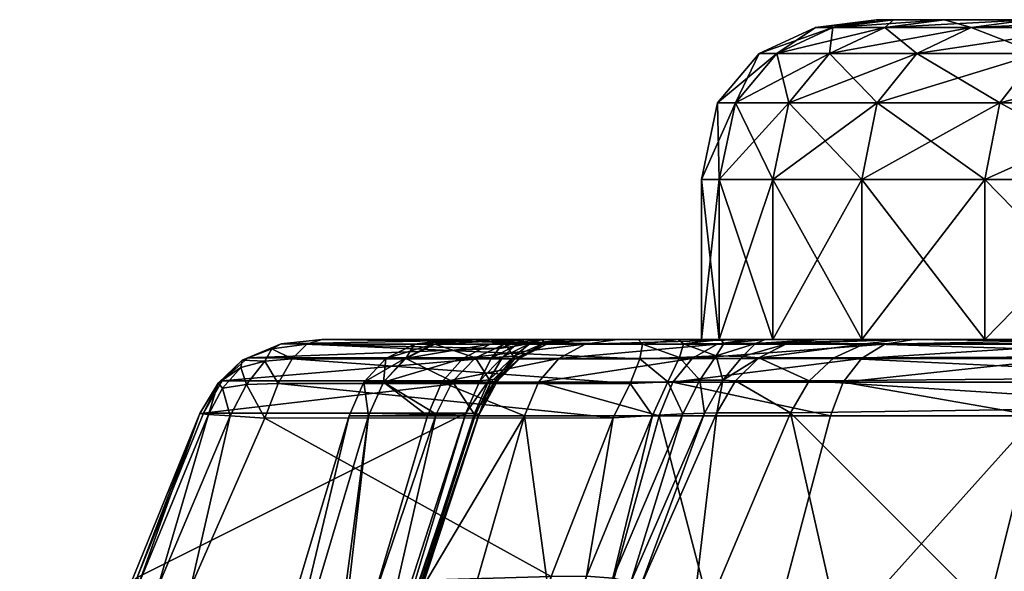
# Model space of a CAD drawing. Header units: centimetres. Extents: x -9 to 9, y -5.4 to 5.4.
# Tile 21 of 158: x -8.6 to -6.7, y 4.3 to 5.4. Entities that reach past the tile are written whole.
import ezdxf

# ---------------------------------------------------------------- set-up
doc = ezdxf.new("R2010")
doc.units = ezdxf.units.CM
doc.layers.get('0').update_dxf_attribs({"color": 153, "true_color": 0x5890e1})

msp = doc.modelspace()

# ---------------------------------------------------------------- meshes
at = {"color": 16, "true_color": 0x870606}
mesh = msp.add_polyface(dxfattribs=at)
corners = [(-5.2504, 5.0695, 9.0338), (-5.2504, 4.7695, 9.0338), (-5.7117, 4.7695, 9.5428), (-5.2289, 5.2137, 9.0553), (-5.7117, 5.0695, 9.5428), (-5.1736, 5.3061, 9.1105), (-5.6882, 5.2137, 9.562), (-5.0986, 5.3551, 9.1856), (-5.6278, 5.3061, 9.6116), (-5.5457, 5.3551, 9.679), (-5.0176, 5.3694, 9.2665), (-5.4572, 5.3694, 9.7516), (-4.7414, 5.0695, 8.5724), (-4.7221, 5.2137, 8.5959), (-4.6725, 5.3061, 8.6563), (-4.6052, 5.3551, 8.7384), (-5.2504, 5.0695, 18.9333), (-5.2504, 4.7695, 18.9333), (-4.7414, 4.7695, 19.3946), (-4.7414, 5.0695, 19.3946), (-5.2289, 5.2137, 18.9118), (-5.1736, 5.3061, 18.8565), (-4.7221, 5.2137, 19.3711), (-5.0986, 5.3551, 18.7814), (-4.6725, 5.3061, 19.3107), (-5.7117, 5.0695, 18.4243), (-5.6882, 5.2137, 18.405), (-5.6278, 5.3061, 18.3554), (-5.5457, 5.3551, 18.2881), (-5.4572, 5.3694, 18.2154), (-5.0176, 5.3694, 18.7005), (-5.0525, 4.7695, 19.6819), (-5.5962, 4.7695, 19.187), (-5.6383, 4.7606, 19.2408), (-5.2538, 4.7695, 3.5635), (-4.9025, 4.7695, 3.0962), (-4.9642, 4.7614, 3.0628), (-5.5578, 4.7695, 4.0634), (-5.3187, 4.7614, 3.537), (-0.2213, 4.7695, 11.0867), (-7.0797, 4.7695, 9.8041), (-7.5168, 4.7695, 11.9387), (-7.6009, 4.7695, 12.3431), (-0.2213, 4.7695, 13.2552), (-7.7337, 4.7695, 13.1552), (-7.7726, 4.7695, 13.8879), (-7.7394, 4.7695, 14.6211), (-7.6343, 4.7695, 15.3478), (-7.4584, 4.7695, 16.0608), (-7.2131, 4.7695, 16.7532)]
mesh.append_faces([[corners[k] for k in face] for face in [(41, 42, 43), (42, 44, 43), (44, 45, 43), (45, 46, 43), (46, 47, 43), (47, 48, 43), (48, 49, 43)]], dxfattribs={"color": 16})
mesh.append_faces([[corners[k] for k in face] for face in [(0, 1, 2), (3, 0, 4), (5, 3, 6), (7, 5, 8), (8, 9, 7), (10, 7, 9), (9, 11, 10), (1, 0, 12), (0, 3, 13), (3, 5, 14), (5, 7, 15), (16, 17, 18), (18, 19, 16), (20, 16, 19), (21, 20, 22), (23, 21, 24), (17, 16, 25), (16, 20, 26), (20, 21, 27), (28, 27, 21), (21, 23, 28), (29, 28, 23), (23, 30, 29), (31, 32, 33), (34, 35, 36), (37, 34, 38), (39, 40, 41)]], dxfattribs={"vtx2": -1, "color": 16})
mesh = msp.add_polyface(dxfattribs=at)
corners = [(-4.5325, 5.3694, 8.8269), (-0.3006, 5.3695, 13.9835), (-4.0067, 5.3694, 8.4369), (-3.4452, 5.3694, 8.1004), (-2.3326, 5.0695, 7.2849), (-2.3326, 4.7695, 7.2849), (-2.9794, 4.7695, 7.5164), (-2.9794, 5.0695, 7.5164), (-2.3238, 5.2137, 7.314), (-2.9678, 5.2137, 7.5444), (-2.3011, 5.3061, 7.3888), (-2.9379, 5.3061, 7.6166), (-2.2703, 5.3551, 7.4904), (-2.8972, 5.3551, 7.7147), (-2.2371, 5.3695, 7.5999), (-2.8534, 5.3695, 7.8205), (-2.9794, 5.0695, 20.4507), (-2.9794, 4.7695, 20.4507), (-2.3326, 4.7695, 20.6821), (-2.3326, 5.0695, 20.6821), (-2.9678, 5.2137, 20.4226), (-2.3238, 5.2137, 20.653), (-2.9379, 5.3061, 20.3504), (-2.3011, 5.3061, 20.5782), (-2.8972, 5.3551, 20.2523), (-2.2703, 5.3551, 20.4766), (-2.8534, 5.3694, 20.1466), (-2.2371, 5.3694, 20.3671), (-3.4452, 5.3694, 19.8667), (-4.0067, 5.3694, 19.5301), (-4.5325, 5.3694, 19.1401), (-0.2213, 4.7695, 10.1717), (-0.2213, 4.7695, 9.0464), (-6.9244, 4.7695, 9.0464), (-3.1001, 4.7695, 1.6339), (-3.6018, 4.7695, 1.9312), (-0.2213, 4.7695, 5.5103), (-4.0725, 4.7695, 2.2762), (-4.5075, 4.7695, 2.6657), (-2.476, 4.7695, 21.0636), (-3.1682, 4.7695, 20.8152), (-3.1903, 4.7606, 20.8798), (-2.5722, 4.7695, 1.3871), (-2.6056, 4.7614, 1.3254), (-7.5168, 4.7695, 11.9387), (-0.2213, 4.7695, 13.2552), (-0.2213, 4.7695, 11.0867), (-7.0797, 4.7695, 9.8041), (-4.4627, 4.7695, 20.1209), (-3.8326, 4.7695, 20.4999)]
mesh.append_faces([[corners[k] for k in face] for face in [(0, 1, 2), (2, 1, 3), (28, 1, 29), (29, 1, 30), (34, 35, 36), (35, 37, 36), (37, 38, 36), (31, 47, 46), (48, 49, 45), (49, 40, 45)]], dxfattribs={"color": 16})
mesh.append_faces([[corners[k] for k in face] for face in [(4, 5, 6), (6, 7, 4), (8, 4, 7), (7, 9, 8), (10, 8, 9), (9, 11, 10), (12, 10, 11), (11, 13, 12), (14, 12, 13), (13, 15, 14), (16, 17, 18), (18, 19, 16), (20, 16, 19), (19, 21, 20), (22, 20, 21), (21, 23, 22), (24, 22, 23), (23, 25, 24), (26, 24, 25), (25, 27, 26), (31, 32, 33), (39, 40, 41), (34, 42, 43), (44, 45, 46)]], dxfattribs={"vtx2": -1, "color": 16})
mesh = msp.add_polyface(dxfattribs=at)
corners = [(-6.9714, 5.3694, 13.9835), (-0.3006, 5.3695, 13.9835), (-6.9393, 5.3694, 13.3297), (-6.8433, 5.3694, 12.6821), (-6.6842, 5.3694, 12.0471), (-6.4637, 5.3694, 11.4307), (-4.7414, 5.0695, 8.5724), (-4.7414, 4.7695, 8.5724), (-5.2504, 4.7695, 9.0338), (-4.7221, 5.2137, 8.5959), (-5.2504, 5.0695, 9.0338), (-4.6725, 5.3061, 8.6563), (-5.2289, 5.2137, 9.0553), (-4.6052, 5.3551, 8.7384), (-5.1736, 5.3061, 9.1105), (-4.5325, 5.3694, 8.8269), (-5.0986, 5.3551, 9.1856), (-5.0176, 5.3694, 9.2665), (-4.1896, 5.0695, 8.1632), (-4.1727, 5.2137, 8.1885), (-4.1293, 5.3061, 8.2535), (-4.0703, 5.3551, 8.3417), (-4.0067, 5.3694, 8.4369), (-4.7414, 5.0695, 19.3946), (-4.7414, 4.7695, 19.3946), (-4.1896, 4.7695, 19.8038), (-4.7221, 5.2137, 19.3711), (-4.1896, 5.0695, 19.8038), (-4.6725, 5.3061, 19.3107), (-4.1727, 5.2137, 19.7785), (-4.6052, 5.3551, 19.2286), (-4.1293, 5.3061, 19.7136), (-4.5325, 5.3694, 19.1401), (-4.0703, 5.3551, 19.6253), (-5.2289, 5.2137, 18.9118), (-5.1736, 5.3061, 18.8565), (-5.0986, 5.3551, 18.7814), (-5.0176, 5.3694, 18.7005), (-6.4637, 5.3694, 16.5363), (-6.6842, 5.3694, 15.92), (-6.8433, 5.3694, 15.2849), (-6.9393, 5.3694, 14.6374), (-6.107, 4.7695, 5.5103), (-6.9244, 4.7695, 9.0464), (-0.2213, 4.7695, 9.0464), (-7.0797, 4.7695, 9.8041), (-0.2213, 4.7695, 10.1717), (-4.9025, 4.7695, 3.0962), (-4.5075, 4.7695, 2.6657), (-4.5651, 4.7614, 2.6257), (-7.2131, 4.7695, 16.7532), (-6.901, 4.7695, 17.4184), (-0.2213, 4.7695, 13.2552), (-6.525, 4.7695, 18.0498)]
mesh.append_faces([[corners[k] for k in face] for face in [(0, 1, 2), (2, 1, 3), (3, 1, 4), (4, 1, 5), (38, 1, 39), (39, 1, 40), (40, 1, 41), (41, 1, 0), (50, 51, 52), (51, 53, 52)]], dxfattribs={"color": 16})
mesh.append_faces([[corners[k] for k in face] for face in [(6, 7, 8), (9, 6, 10), (11, 9, 12), (13, 11, 14), (15, 13, 16), (16, 17, 15), (7, 6, 18), (6, 9, 19), (9, 11, 20), (11, 13, 21), (13, 15, 22), (23, 24, 25), (26, 23, 27), (28, 26, 29), (30, 28, 31), (32, 30, 33), (23, 26, 34), (26, 28, 35), (28, 30, 36), (37, 36, 30), (30, 32, 37), (42, 43, 44), (43, 45, 46), (47, 48, 49)]], dxfattribs={"vtx2": -1, "color": 16})
mesh = msp.add_polyface(dxfattribs=at)
corners = [(-6.9393, 5.3694, 13.3297), (-7.0532, 5.3551, 13.3184), (-7.0859, 5.3551, 13.9835), (-6.9714, 5.3694, 13.9835), (-6.8433, 5.3694, 12.6821), (-6.9555, 5.3551, 12.6598), (-7.1363, 5.2137, 12.6238), (-7.0597, 5.3061, 12.6391), (-6.8953, 5.3061, 11.983), (-6.7937, 5.3551, 12.0139), (-6.6842, 5.3694, 12.0471), (-6.6675, 5.3061, 11.3463), (-6.7397, 5.2137, 11.3164), (-6.9701, 5.2137, 11.9603), (-6.5694, 5.3551, 11.3869), (-6.4637, 5.3694, 11.4307), (-6.3784, 5.3061, 10.7349), (-6.4473, 5.2137, 10.6981), (-6.2847, 5.3551, 10.785), (-6.5694, 5.3551, 16.5801), (-6.6675, 5.3061, 16.6208), (-6.3784, 5.3061, 17.2321), (-6.7397, 5.2137, 16.6507), (-6.8953, 5.3061, 15.984), (-6.7937, 5.3551, 15.9532), (-6.6842, 5.3694, 15.92), (-6.4637, 5.3694, 16.5363), (-6.9701, 5.2137, 16.0067), (-7.0597, 5.3061, 15.328), (-6.9555, 5.3551, 15.3073), (-6.8433, 5.3694, 15.2849), (-7.0532, 5.3551, 14.6486), (-6.9393, 5.3694, 14.6374)]
mesh.append_faces([[corners[k] for k in face] for face in [(0, 1, 2), (2, 3, 0), (4, 5, 1), (1, 0, 4), (6, 7, 8), (9, 8, 7), (7, 5, 9), (10, 9, 5), (5, 4, 10), (11, 12, 13), (13, 8, 11), (14, 11, 8), (8, 9, 14), (15, 14, 9), (9, 10, 15), (16, 17, 12), (12, 11, 16), (11, 14, 18), (19, 20, 21), (22, 20, 23), (24, 23, 20), (20, 19, 24), (25, 24, 19), (19, 26, 25), (27, 23, 28), (29, 28, 23), (23, 24, 29), (30, 29, 24), (24, 25, 30), (28, 29, 31), (32, 31, 29), (29, 30, 32), (3, 2, 31), (31, 32, 3)]], dxfattribs={"vtx2": -1, "color": 16})
mesh = msp.add_polyface(dxfattribs=at)
corners = [(-6.2847, 5.3551, 10.785), (-6.3784, 5.3061, 10.7349), (-6.6675, 5.3061, 11.3463), (-6.1838, 5.3694, 10.8389), (-6.5694, 5.3551, 11.3869), (-6.4637, 5.3694, 11.4307), (-6.1209, 5.0695, 10.0945), (-6.1209, 4.7695, 10.0945), (-6.4741, 4.7695, 10.6837), (-6.4741, 5.0695, 10.6837), (-6.0956, 5.2137, 10.1114), (-6.4473, 5.2137, 10.6981), (-6.0307, 5.3061, 10.1548), (-5.9424, 5.3551, 10.2138), (-5.8472, 5.3694, 10.2774), (-6.4741, 5.0695, 17.2833), (-6.4741, 4.7695, 17.2833), (-6.1209, 4.7695, 17.8725), (-6.1209, 5.0695, 17.8725), (-6.4473, 5.2137, 17.269), (-6.0956, 5.2137, 17.8556), (-6.3784, 5.3061, 17.2321), (-6.0307, 5.3061, 17.8122), (-6.2847, 5.3551, 17.1821), (-5.9424, 5.3551, 17.7532), (-6.1838, 5.3694, 17.1281), (-6.6675, 5.3061, 16.6208), (-6.5694, 5.3551, 16.5801), (-6.4637, 5.3694, 16.5363), (-6.9244, 4.7695, 9.0464), (-6.107, 4.7695, 5.5103), (-6.1775, 4.7616, 5.5115), (-6.9937, 4.7609, 9.0464), (-6.239, 4.7379, 5.5154), (-6.0886, 4.7695, 18.6412), (-6.525, 4.7695, 18.0498), (-6.5756, 4.7606, 18.0956), (-6.1351, 4.7606, 18.6913), (-5.8805, 4.7614, 4.5784), (-6.0821, 4.7614, 5.1356), (-6.0123, 4.7695, 5.1411), (-6.142, 4.7368, 5.1286)]
mesh.append_faces([[corners[k] for k in face] for face in [(0, 1, 2), (3, 0, 4), (4, 5, 3), (6, 7, 8), (8, 9, 6), (10, 6, 9), (9, 11, 10), (12, 10, 11), (11, 1, 12), (13, 12, 1), (1, 0, 13), (14, 13, 0), (0, 3, 14), (15, 16, 17), (17, 18, 15), (19, 15, 18), (18, 20, 19), (21, 19, 20), (20, 22, 21), (23, 21, 22), (22, 24, 23), (25, 23, 24), (19, 21, 26), (21, 23, 27), (28, 27, 23), (23, 25, 28), (29, 30, 31), (32, 31, 33), (34, 35, 36), (36, 37, 34), (38, 39, 40), (30, 40, 39), (39, 31, 30), (31, 39, 41)]], dxfattribs={"vtx2": -1, "color": 16})
mesh = msp.add_polyface(dxfattribs=at)
corners = [(-7.2367, 5.2137, 13.3004), (-7.2669, 5.0695, 13.2974), (-7.3006, 5.0695, 13.9835), (-7.2702, 5.2137, 13.9835), (-7.1589, 5.3061, 13.308), (-7.1921, 5.3061, 13.9835), (-7.0532, 5.3551, 13.3184), (-7.0859, 5.3551, 13.9835), (-7.1661, 5.0695, 12.6179), (-7.1661, 4.7695, 12.6179), (-7.2669, 4.7695, 13.2974), (-7.1363, 5.2137, 12.6238), (-7.0597, 5.3061, 12.6391), (-6.9555, 5.3551, 12.6598), (-6.9992, 5.0695, 11.9515), (-6.9992, 4.7695, 11.9515), (-6.9701, 5.2137, 11.9603), (-6.9992, 4.7695, 16.0155), (-6.9992, 5.0695, 16.0155), (-7.1661, 5.0695, 15.3491), (-7.1363, 5.2137, 15.3432), (-7.0597, 5.3061, 15.328), (-6.9701, 5.2137, 16.0067), (-7.1661, 4.7695, 15.3491), (-7.2669, 5.0695, 14.6696), (-7.2367, 5.2137, 14.6667), (-7.1589, 5.3061, 14.659), (-7.0532, 5.3551, 14.6486), (-7.2669, 4.7695, 14.6696)]
mesh.append_faces([[corners[k] for k in face] for face in [(0, 1, 2), (2, 3, 0), (4, 0, 3), (3, 5, 4), (6, 4, 5), (5, 7, 6), (8, 9, 10), (10, 1, 8), (11, 8, 1), (1, 0, 11), (12, 11, 0), (0, 4, 12), (13, 12, 4), (4, 6, 13), (14, 15, 9), (9, 8, 14), (16, 14, 8), (8, 11, 16), (17, 18, 19), (20, 19, 18), (21, 20, 22), (23, 19, 24), (25, 24, 19), (19, 20, 25), (26, 25, 20), (20, 21, 26), (27, 26, 21), (28, 24, 2), (3, 2, 24), (24, 25, 3), (5, 3, 25), (25, 26, 5), (7, 5, 26), (26, 27, 7)]], dxfattribs={"vtx2": -1, "color": 16})
mesh = msp.add_polyface(dxfattribs=at)
corners = [(-6.8953, 5.3061, 11.983), (-6.9701, 5.2137, 11.9603), (-7.1363, 5.2137, 12.6238), (-6.7678, 5.0695, 11.3047), (-6.7678, 4.7695, 11.3047), (-6.9992, 4.7695, 11.9515), (-6.9992, 5.0695, 11.9515), (-6.7397, 5.2137, 11.3164), (-6.4741, 5.0695, 10.6837), (-6.4741, 4.7695, 10.6837), (-6.4473, 5.2137, 10.6981), (-6.7678, 5.0695, 16.6623), (-6.7678, 4.7695, 16.6623), (-6.4741, 4.7695, 17.2833), (-6.4741, 5.0695, 17.2833), (-6.7397, 5.2137, 16.6507), (-6.4473, 5.2137, 17.269), (-6.6675, 5.3061, 16.6208), (-6.9992, 5.0695, 16.0155), (-6.9992, 4.7695, 16.0155), (-6.9701, 5.2137, 16.0067), (-6.8953, 5.3061, 15.984), (-7.1363, 5.2137, 15.3432), (-6.6715, 4.6259, 18.1752), (-6.6489, 4.6888, 18.1583), (-7.0339, 4.6888, 17.5156), (-6.6169, 4.7336, 18.1318), (-6.9997, 4.7336, 17.4921), (-6.3349, 4.6431, 5.5309), (-7.1329, 4.6314, 9.0464), (-7.0979, 4.6918, 9.0464), (-6.2915, 4.6984, 5.5219), (-7.0515, 4.735, 9.0464), (-6.239, 4.7379, 5.5154), (-6.1775, 4.7616, 5.5115), (-6.9937, 4.7609, 9.0464), (-6.9244, 4.7695, 9.0464), (-6.525, 4.7695, 18.0498), (-6.901, 4.7695, 17.4184), (-6.9554, 4.7606, 17.4597), (-6.5756, 4.7606, 18.0956), (-7.1406, 4.7609, 9.7627)]
mesh.append_faces([[corners[k] for k in face] for face in [(0, 1, 2), (3, 4, 5), (5, 6, 3), (7, 3, 6), (6, 1, 7), (8, 9, 4), (4, 3, 8), (10, 8, 3), (3, 7, 10), (11, 12, 13), (13, 14, 11), (15, 11, 14), (14, 16, 15), (17, 15, 16), (18, 19, 12), (12, 11, 18), (20, 18, 11), (11, 15, 20), (21, 20, 15), (18, 20, 22), (23, 24, 25), (25, 24, 26), (26, 27, 25), (28, 29, 30), (30, 31, 28), (31, 30, 32), (32, 33, 31), (34, 35, 36), (33, 32, 35), (37, 38, 39), (39, 40, 37), (40, 39, 27), (27, 26, 40), (36, 35, 41)]], dxfattribs={"vtx2": -1, "color": 16})
mesh = msp.add_polyface(dxfattribs=at)
corners = [(-7.3006, 4.7695, 13.9835), (-7.3006, 5.0695, 13.9835), (-7.2669, 5.0695, 13.2974), (-7.2669, 4.7695, 14.6696), (-7.3796, 4.6259, 16.8505), (-7.3542, 4.6888, 16.8382), (-7.6064, 4.6888, 16.1327), (-7.318, 4.7336, 16.8179), (-7.5685, 4.7336, 16.1158), (-7.6977, 4.7606, 15.3732), (-7.5192, 4.7606, 16.0918), (-7.4584, 4.7695, 16.0608), (-7.2131, 4.7695, 16.7532), (-7.271, 4.7606, 16.7896), (-7.6009, 4.7695, 12.3431), (-7.5168, 4.7695, 11.9387), (-7.5913, 4.7606, 11.9613), (-7.4345, 4.6865, 9.8433), (-7.3634, 4.69, 9.8458), (-7.3924, 4.6265, 9.842), (-7.3032, 4.693, 9.8267), (-7.3352, 4.6296, 9.8223), (-7.4161, 4.7326, 9.8668), (-7.3417, 4.7352, 9.8705), (-7.2726, 4.7384, 9.8529), (-7.3437, 4.7695, 9.9778), (-7.3343, 4.7609, 9.9134), (-7.4111, 4.7603, 9.9103), (-7.4194, 4.7695, 9.9738), (-7.2641, 4.7695, 9.9625), (-7.2582, 4.7618, 9.8961), (-7.6661, 4.7695, 11.1801), (-7.6331, 4.7695, 11.3925), (-7.6, 4.7695, 11.605), (-7.5538, 4.7695, 11.753), (-7.0797, 4.7695, 9.8041), (-7.1806, 4.7695, 9.928), (-7.5994, 4.761, 11.819), (-7.6224, 4.7617, 11.6915)]
mesh.append_faces([[corners[k] for k in face] for face in [(0, 1, 2), (1, 0, 3), (4, 5, 6), (6, 5, 7), (7, 8, 6), (9, 10, 11), (12, 11, 10), (10, 13, 12), (13, 10, 8), (8, 7, 13), (14, 15, 16), (17, 18, 19), (18, 20, 21), (22, 23, 18), (18, 17, 22), (23, 24, 20), (20, 18, 23), (25, 26, 27), (27, 28, 25), (27, 26, 23), (23, 22, 27), (26, 25, 29), (26, 30, 24), (24, 23, 26), (31, 32, 25), (25, 28, 31), (32, 33, 29), (29, 25, 32), (34, 15, 35), (36, 29, 33), (33, 34, 36), (15, 34, 37), (37, 16, 15), (38, 37, 34)]], dxfattribs={"vtx2": -1, "color": 16})
mesh = msp.add_polyface(dxfattribs=at)
corners = [(-7.2669, 5.0695, 13.2974), (-7.2669, 4.7695, 13.2974), (-7.3006, 4.7695, 13.9835), (-7.1661, 5.0695, 15.3491), (-7.1661, 4.7695, 15.3491), (-6.9992, 4.7695, 16.0155), (-7.2669, 5.0695, 14.6696), (-7.2669, 4.7695, 14.6696), (-7.0581, 4.6259, 17.5302), (-7.0339, 4.6888, 17.5156), (-7.3542, 4.6888, 16.8382), (-6.9997, 4.7336, 17.4921), (-7.318, 4.7336, 16.8179), (-7.2364, 4.6918, 9.72), (-7.0979, 4.6918, 9.0464), (-7.1329, 4.6314, 9.0464), (-7.1928, 4.735, 9.7346), (-7.0515, 4.735, 9.0464), (-6.901, 4.7695, 17.4184), (-7.2131, 4.7695, 16.7532), (-7.271, 4.7606, 16.7896), (-6.9554, 4.7606, 17.4597), (-7.1406, 4.7609, 9.7627), (-7.0797, 4.7695, 9.8041), (-6.9244, 4.7695, 9.0464), (-6.9937, 4.7609, 9.0464), (-7.2641, 4.7695, 9.9625), (-7.2582, 4.7618, 9.8961), (-7.3343, 4.7609, 9.9134), (-7.2713, 4.6313, 9.7186), (-7.2948, 4.6311, 9.7808), (-7.2604, 4.6929, 9.7868), (-7.2234, 4.737, 9.8148), (-7.3032, 4.693, 9.8267), (-7.2726, 4.7384, 9.8529), (-7.1806, 4.7695, 9.928), (-7.5538, 4.7695, 11.753), (-7.1986, 4.7615, 9.8601)]
mesh.append_faces([[corners[k] for k in face] for face in [(0, 1, 2), (3, 4, 5), (6, 7, 4), (8, 9, 10), (10, 9, 11), (11, 12, 10), (13, 14, 15), (14, 13, 16), (16, 17, 14), (18, 19, 20), (20, 21, 18), (21, 20, 12), (12, 11, 21), (22, 23, 24), (25, 17, 16), (16, 22, 25), (26, 27, 28), (29, 30, 31), (31, 13, 29), (31, 32, 16), (16, 13, 31), (33, 31, 30), (31, 33, 34), (34, 32, 31), (23, 35, 36), (23, 22, 37), (37, 35, 23), (35, 37, 27), (27, 26, 35), (22, 16, 32), (32, 37, 22), (37, 32, 34), (34, 27, 37)]], dxfattribs={"vtx2": -1, "color": 16})
mesh = msp.add_polyface(dxfattribs=at)
corners = [(-7.9259, 4.6259, 14.6693), (-7.8981, 4.6888, 14.6647), (-7.9347, 4.6888, 13.9164), (-7.8578, 4.7336, 14.6552), (-7.8936, 4.7336, 13.9107), (-7.8978, 4.6888, 13.1681), (-7.9259, 4.6259, 13.1673), (-7.8563, 4.7336, 13.1664), (-7.8396, 4.7606, 13.9012), (-8.2361, 4.6309, 9.8341), (-8.2015, 4.6916, 9.8301), (-8.209, 4.6874, 9.773), (-8.2006, 4.678, 9.7328), (-8.2268, 4.6287, 9.7325), (-8.153, 4.7349, 9.8338), (-8.1635, 4.7304, 9.784), (-8.1662, 4.7165, 9.7465), (-8.1558, 4.6845, 9.7185), (-8.0959, 4.6864, 9.7202), (-8.1211, 4.6217, 9.7173), (-8.121, 4.7286, 9.7409), (-8.0696, 4.7326, 9.7457), (-8.186, 4.6258, 9.7141), (-8.0423, 4.7603, 9.7936), (-8.1079, 4.7517, 9.7843), (-8.0904, 4.7609, 9.8451), (-8.0138, 4.7695, 9.864), (-7.7169, 4.6916, 11.6652), (-7.6953, 4.7349, 11.5666), (-7.4345, 4.6865, 9.8433), (-7.6661, 4.7695, 11.1801), (-7.6807, 4.7522, 11.3733)]
mesh.append_faces([[corners[k] for k in face] for face in [(0, 1, 2), (2, 1, 3), (3, 4, 2), (2, 5, 6), (5, 2, 4), (4, 7, 5), (7, 4, 8), (9, 10, 11), (11, 12, 13), (10, 14, 15), (15, 11, 10), (11, 15, 16), (16, 12, 11), (17, 18, 19), (18, 17, 20), (20, 21, 18), (12, 17, 22), (17, 12, 16), (16, 20, 17), (23, 24, 25), (25, 26, 23), (24, 15, 14), (14, 25, 24), (21, 20, 24), (24, 23, 21), (20, 16, 15), (15, 24, 20), (27, 10, 9), (10, 27, 28), (28, 14, 10), (29, 18, 21), (30, 26, 25), (31, 25, 14)]], dxfattribs={"vtx2": -1, "color": 16})
mesh = msp.add_polyface(dxfattribs=at)
corners = [(-7.5685, 4.7336, 16.1158), (-7.7491, 4.7336, 15.3926), (-7.7883, 4.6888, 15.4059), (-7.8156, 4.6259, 15.4131), (-7.8981, 4.6888, 14.6647), (-7.8578, 4.7336, 14.6552), (-7.8978, 4.6888, 13.1681), (-7.7684, 4.6906, 12.3559), (-7.7987, 4.6292, 12.366), (-7.8563, 4.7336, 13.1664), (-7.7253, 4.7345, 12.3488), (-7.6695, 4.7608, 12.3445), (-7.8017, 4.7606, 13.1621), (-7.7337, 4.7695, 13.1552), (-7.7726, 4.7695, 13.8879), (-7.8396, 4.7606, 13.9012), (-7.7394, 4.7695, 14.6211), (-7.8049, 4.7606, 14.6406), (-7.8936, 4.7336, 13.9107), (-7.6343, 4.7695, 15.3478), (-7.6977, 4.7606, 15.3732), (-7.696, 4.6889, 11.9928), (-7.7259, 4.6264, 11.9982), (-7.4194, 4.7695, 9.9738), (-8.0138, 4.7695, 9.864), (-7.6661, 4.7695, 11.1801), (-7.7432, 4.631, 11.7008), (-7.727, 4.6304, 11.7734), (-7.6996, 4.6935, 11.7451), (-7.7169, 4.6916, 11.6652), (-7.6738, 4.7365, 11.6679), (-7.6863, 4.695, 11.8253), (-7.6838, 4.6916, 11.9093), (-7.7186, 4.6291, 11.8468), (-7.4111, 4.7603, 9.9103), (-8.0423, 4.7603, 9.7936), (-7.4161, 4.7326, 9.8668), (-8.0696, 4.7326, 9.7457), (-8.0904, 4.7609, 9.8451), (-7.6807, 4.7522, 11.3733), (-8.153, 4.7349, 9.8338), (-7.6953, 4.7349, 11.5666), (-7.7186, 4.6271, 11.9205)]
mesh.append_faces([[corners[k] for k in face] for face in [(23, 24, 25)]], dxfattribs={"color": 16})
mesh.append_faces([[corners[k] for k in face] for face in [(0, 1, 2), (3, 2, 4), (4, 2, 1), (1, 5, 4), (6, 7, 8), (7, 6, 9), (9, 10, 7), (11, 12, 13), (12, 11, 10), (10, 9, 12), (14, 13, 12), (12, 15, 14), (15, 12, 9), (16, 14, 15), (15, 17, 16), (17, 15, 18), (18, 5, 17), (19, 16, 17), (17, 20, 19), (20, 17, 5), (5, 1, 20), (7, 21, 22), (21, 7, 10), (26, 27, 28), (28, 29, 26), (29, 28, 30), (31, 28, 27), (32, 31, 33), (34, 35, 24), (36, 37, 35), (38, 39, 25), (40, 41, 39), (21, 32, 42)]], dxfattribs={"vtx2": -1, "color": 16})
mesh = msp.add_polyface(dxfattribs=at)
corners = [(-7.6329, 4.6259, 16.1425), (-7.6064, 4.6888, 16.1327), (-7.7883, 4.6888, 15.4059), (-7.5685, 4.7336, 16.1158), (-7.7337, 4.7695, 13.1552), (-7.6009, 4.7695, 12.3431), (-7.6695, 4.7608, 12.3445), (-7.4584, 4.7695, 16.0608), (-7.6343, 4.7695, 15.3478), (-7.6977, 4.7606, 15.3732), (-7.5192, 4.7606, 16.0918), (-7.7491, 4.7336, 15.3926), (-7.5913, 4.7606, 11.9613), (-7.6511, 4.7337, 11.9794), (-7.7253, 4.7345, 12.3488), (-7.696, 4.6889, 11.9928), (-7.6738, 4.7365, 11.6679), (-7.6953, 4.7349, 11.5666), (-7.7169, 4.6916, 11.6652), (-7.6996, 4.6935, 11.7451), (-7.6863, 4.695, 11.8253), (-7.6524, 4.738, 11.7691), (-7.6807, 4.7522, 11.3733), (-7.6515, 4.7569, 11.5324), (-7.6331, 4.7695, 11.3925), (-7.6661, 4.7695, 11.1801), (-7.6224, 4.7617, 11.6915), (-7.6, 4.7695, 11.605), (-7.64, 4.7355, 11.8734), (-7.6838, 4.6916, 11.9093), (-8.0959, 4.6864, 9.7202), (-7.4345, 4.6865, 9.8433), (-7.4664, 4.6219, 9.8398), (-8.0696, 4.7326, 9.7457), (-7.4161, 4.7326, 9.8668), (-8.0138, 4.7695, 9.864), (-7.4194, 4.7695, 9.9738), (-7.4111, 4.7603, 9.9103), (-8.0423, 4.7603, 9.7936), (-7.5994, 4.761, 11.819), (-7.5538, 4.7695, 11.753)]
mesh.append_faces([[corners[k] for k in face] for face in [(0, 1, 2), (2, 1, 3), (4, 5, 6), (7, 8, 9), (10, 9, 11), (11, 3, 10), (12, 6, 5), (6, 12, 13), (13, 14, 6), (14, 13, 15), (16, 17, 18), (19, 20, 21), (21, 16, 19), (22, 23, 24), (24, 25, 22), (23, 26, 27), (27, 24, 23), (17, 16, 23), (23, 22, 17), (16, 21, 26), (26, 23, 16), (13, 28, 29), (29, 15, 13), (28, 21, 20), (20, 29, 28), (30, 31, 32), (33, 34, 31), (35, 36, 37), (38, 37, 34), (12, 39, 28), (28, 13, 12), (40, 27, 26), (39, 26, 21), (21, 28, 39)]], dxfattribs={"vtx2": -1, "color": 16})
mesh = msp.add_polyface(dxfattribs=at)
corners = [(-4.7238, 3.3366, 20.538), (-4.6598, 4.0149, 20.4422), (-5.2783, 4.0149, 19.9835), (-4.5575, 4.6259, 20.2892), (-5.0434, 3.5752, 2.1705), (-4.8796, 4.1425, 2.3342), (-4.4087, 4.1425, 1.908), (-4.6835, 4.6386, 2.53), (-4.2328, 4.6386, 2.122), (-0.3006, 4.0695, 12.1407), (-6.6943, 4.0695, 12.1407), (-6.6331, 4.0695, 11.7816), (-0.3006, 4.0695, 11.7816), (-6.3643, 4.0695, 10.3966), (-4.829, 3.6372, 3.1968), (-4.7313, 3.8774, 3.2646), (-5.0674, 3.8774, 3.7153), (-4.4429, 3.6372, 2.7714), (-4.3528, 3.8774, 2.849), (-4.894, 4.0215, 3.7955), (-4.6513, 4.0695, 3.8984), (-4.9247, 4.0695, 4.3354), (-4.5674, 4.0215, 3.3627), (-4.3371, 4.0695, 3.4911), (-4.5426, 4.6888, 20.2652), (-5.1444, 4.6888, 19.8187), (-4.5218, 4.7336, 20.2291), (-5.1205, 4.7336, 19.7847), (-5.0589, 4.6959, 3.0047), (-4.6531, 4.6959, 2.5578), (-5.0163, 4.7368, 3.0323), (-4.6136, 4.7368, 2.5898), (-4.2053, 4.6959, 2.1529), (-4.4627, 4.7695, 20.1209), (-5.0525, 4.7695, 19.6819), (-5.0899, 4.7606, 19.739), (-4.4952, 4.7606, 20.181), (-4.1252, 4.7614, 2.2299), (-4.5651, 4.7614, 2.6257), (-4.5075, 4.7695, 2.6657), (-4.1695, 4.7368, 2.1888), (-4.9642, 4.7614, 3.0628), (-4.9025, 4.7695, 3.0962), (-0.3006, 4.0204, 12.397), (-7.0044, 4.0204, 12.397), (-0.3006, 3.8721, 12.5726), (-7.2068, 3.8731, 12.566)]
mesh.append_faces([[corners[k] for k in face] for face in [(0, 1, 2), (2, 1, 3), (4, 5, 6), (7, 8, 6), (6, 5, 7), (9, 10, 11), (12, 11, 13), (14, 15, 16), (17, 18, 15), (19, 20, 21), (15, 22, 19), (19, 16, 15), (22, 23, 20), (20, 19, 22), (22, 15, 18), (3, 24, 25), (25, 24, 26), (26, 27, 25), (28, 29, 7), (29, 28, 30), (30, 31, 29), (8, 7, 29), (32, 29, 31), (33, 34, 35), (35, 36, 33), (36, 35, 27), (27, 26, 36), (37, 38, 39), (40, 31, 38), (38, 41, 42), (41, 38, 31), (31, 30, 41), (43, 44, 10), (45, 46, 44)]], dxfattribs={"vtx2": -1, "color": 16})
mesh = msp.add_polyface(dxfattribs=at)
corners = [(-7.9962, 4.0149, 15.449), (-7.8156, 4.6259, 15.4131), (-7.9259, 4.6259, 14.6693), (-8.1091, 4.0149, 14.6874), (-7.9628, 4.6259, 13.9183), (-8.1469, 4.0149, 13.9183), (-8.1091, 4.0149, 13.1492), (-7.9259, 4.6259, 13.1673), (-7.7987, 4.6292, 12.366), (-8.0078, 4.0149, 12.4663), (-7.9347, 4.6888, 13.9164), (-7.9535, 3.9551, 12.0769), (-8.3613, 4.3223, 9.8679), (-7.7432, 4.631, 11.7008), (-8.2361, 4.6309, 9.8341), (-8.5818, 3.5419, 9.9669), (-7.9787, 3.904, 11.7855), (-7.5826, 4.3244, 9.8674), (-8.2603, 4.3048, 9.7522), (-8.1211, 4.6217, 9.7173), (-7.8065, 3.6133, 9.9464), (-8.4808, 3.5319, 9.8484), (-8.209, 4.6874, 9.773), (-8.2435, 4.6304, 9.7725), (-8.2268, 4.6287, 9.7325), (-8.186, 4.6258, 9.7141), (-8.1558, 4.6845, 9.7185), (-8.2006, 4.678, 9.7328), (-7.7169, 4.6916, 11.6652), (-8.3725, 4.3131, 9.8078), (-8.3594, 4.3071, 9.7686), (-8.5797, 3.5255, 9.8673), (-8.322, 4.3043, 9.75), (-7.4664, 4.6219, 9.8398), (-8.0959, 4.6864, 9.7202), (-8.5424, 3.5258, 9.8478)]
mesh.append_faces([[corners[k] for k in face] for face in [(12, 13, 14)]], dxfattribs={"color": 16})
mesh.append_faces([[corners[k] for k in face] for face in [(0, 1, 2), (2, 3, 0), (3, 2, 4), (4, 5, 3), (6, 5, 4), (4, 7, 6), (7, 8, 9), (9, 6, 7), (10, 4, 2), (7, 4, 10), (11, 9, 8), (12, 15, 16), (16, 13, 12), (17, 18, 19), (20, 21, 18), (22, 23, 14), (24, 23, 22), (19, 25, 26), (25, 24, 27), (14, 13, 28), (12, 14, 23), (23, 29, 12), (23, 24, 30), (30, 29, 23), (15, 12, 29), (29, 30, 31), (18, 32, 25), (25, 19, 18), (32, 30, 24), (24, 25, 32), (33, 19, 34), (32, 18, 21), (30, 32, 35)]], dxfattribs={"vtx2": -1, "color": 16})
mesh = msp.add_polyface(dxfattribs=at)
corners = [(-7.5497, 4.0149, 16.9209), (-7.3796, 4.6259, 16.8505), (-7.6329, 4.6259, 16.1425), (-7.8091, 4.0149, 16.1959), (-7.9962, 4.0149, 15.449), (-7.8156, 4.6259, 15.4131), (-7.639, 3.6087, 9.8207), (-7.4159, 4.3023, 9.7468), (-7.3256, 4.1764, 9.0464), (-7.6064, 4.6888, 16.1327), (-7.7883, 4.6888, 15.4059), (-7.8981, 4.6888, 14.6647), (-7.9259, 4.6259, 14.6693), (-7.7987, 4.6292, 12.366), (-7.9259, 4.6259, 13.1673), (-7.8978, 4.6888, 13.1681), (-7.7259, 4.6264, 11.9982), (-7.9535, 3.9551, 12.0769), (-7.7684, 4.6906, 12.3559), (-8.1211, 4.6217, 9.7173), (-7.4664, 4.6219, 9.8398), (-7.5826, 4.3244, 9.8674), (-8.2603, 4.3048, 9.7522), (-7.8065, 3.6133, 9.9464), (-7.727, 4.6304, 11.7734), (-7.7186, 4.6291, 11.8468), (-7.6863, 4.695, 11.8253), (-7.7186, 4.6271, 11.9205), (-7.6838, 4.6916, 11.9093), (-7.7432, 4.631, 11.7008), (-7.9787, 3.904, 11.7855), (-7.9597, 3.9176, 11.8559), (-7.949, 3.9304, 11.9272), (-7.5167, 4.3246, 9.8693), (-7.467, 4.3209, 9.8497), (-7.3924, 4.6265, 9.842), (-7.7408, 3.6197, 9.9466), (-7.6911, 3.6211, 9.9257), (-7.9466, 3.9426, 11.9993), (-7.6573, 3.6176, 9.8838), (-7.4334, 4.3134, 9.8086), (-7.696, 4.6889, 11.9928)]
mesh.append_faces([[corners[k] for k in face] for face in [(0, 1, 2), (2, 3, 0), (4, 3, 2), (2, 5, 4), (6, 7, 8), (9, 2, 1), (10, 5, 2), (11, 12, 5), (13, 14, 15), (13, 16, 17), (16, 13, 18), (19, 20, 21), (22, 21, 23), (24, 25, 26), (25, 27, 28), (29, 30, 31), (31, 24, 29), (31, 32, 25), (25, 24, 31), (33, 21, 20), (34, 33, 35), (21, 33, 36), (36, 23, 21), (33, 34, 37), (37, 36, 33), (16, 27, 38), (38, 17, 16), (27, 25, 32), (32, 38, 27), (6, 39, 40), (40, 7, 6), (39, 37, 34), (34, 40, 39), (27, 16, 41)]], dxfattribs={"vtx2": -1, "color": 16})
mesh = msp.add_polyface(dxfattribs=at)
corners = [(-6.6715, 4.6259, 18.1752), (-6.8246, 4.0149, 18.2775), (-6.3659, 4.0149, 18.8959), (-7.2204, 4.0149, 17.617), (-7.0581, 4.6259, 17.5302), (-7.3796, 4.6259, 16.8505), (-7.5497, 4.0149, 16.9209), (-6.6435, 4.1425, 5.6126), (-6.4974, 4.1425, 5.0298), (-6.7191, 3.5752, 4.9626), (-7.3256, 4.1764, 9.0464), (-7.4159, 4.3023, 9.7468), (-7.2713, 4.6313, 9.7186), (-7.1329, 4.6314, 9.0464), (-6.3349, 4.6431, 5.5309), (-6.6943, 4.0695, 12.1407), (-7.0044, 4.0204, 12.397), (-6.8904, 4.0201, 11.7816), (-6.6331, 4.0695, 11.7816), (-6.6235, 4.0204, 10.3966), (-6.3643, 4.0695, 10.3966), (-7.2068, 3.8731, 12.566), (-7.0626, 3.8717, 11.7816), (-6.801, 3.873, 10.3966), (-6.5575, 3.8773, 9.0464), (-6.3661, 4.0215, 9.0464), (-6.6489, 4.6888, 18.1583), (-6.2236, 4.6259, 18.7791), (-7.0339, 4.6888, 17.5156), (-7.3542, 4.6888, 16.8382), (-7.2364, 4.6918, 9.72), (-6.8946, 3.5752, 5.7052), (-7.3924, 4.6265, 9.842), (-7.4664, 4.6219, 9.8398), (-7.4345, 4.6865, 9.8433), (-7.3352, 4.6296, 9.8223), (-7.3634, 4.69, 9.8458), (-7.2948, 4.6311, 9.7808), (-7.3032, 4.693, 9.8267), (-7.5167, 4.3246, 9.8693), (-7.467, 4.3209, 9.8497), (-7.4334, 4.3134, 9.8086)]
mesh.append_faces([[corners[k] for k in face] for face in [(14, 7, 13)]], dxfattribs={"color": 16})
mesh.append_faces([[corners[k] for k in face] for face in [(0, 1, 2), (3, 1, 0), (0, 4, 3), (3, 4, 5), (5, 6, 3), (7, 8, 9), (10, 11, 12), (12, 13, 10), (15, 16, 17), (17, 18, 15), (18, 17, 19), (19, 20, 18), (16, 21, 22), (22, 17, 16), (17, 22, 23), (23, 19, 17), (24, 25, 19), (19, 23, 24), (26, 0, 27), (28, 4, 0), (29, 5, 4), (13, 12, 30), (31, 10, 13), (13, 7, 31), (32, 33, 34), (35, 32, 36), (37, 35, 38), (33, 32, 39), (32, 35, 40), (11, 41, 37), (37, 12, 11), (41, 40, 35), (35, 37, 41)]], dxfattribs={"vtx2": -1, "color": 16})

doc.saveas('drawing.dxf')
